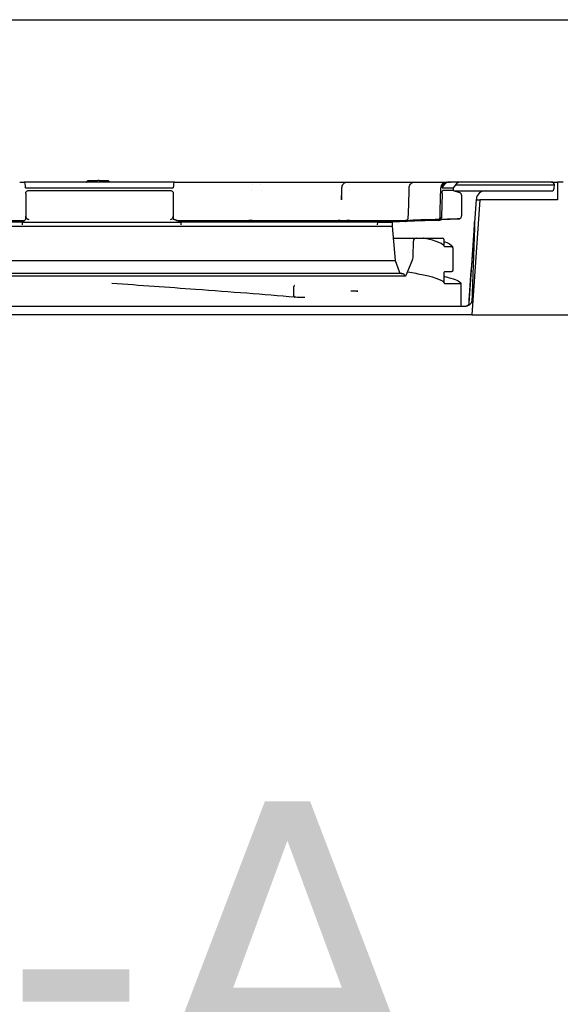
# Model space of a CAD drawing. Header units: millimetres. Extents: x -21336 to 21336, y -500 to 5820.
# Tile 25 of 27: x 2334 to 2426, y 5092 to 5259. Entities that reach past the tile are written whole.
import ezdxf

# ---------------------------------------------------------------- set-up
doc = ezdxf.new("R2010")
doc.units = ezdxf.units.MM
doc.header["$LTSCALE"] = 20
doc.layers.add('_Sichtbarkanten', color=7, linetype='Continuous', lineweight=25)
doc.layers.add('Symbol (ISO)', color=7, linetype='Continuous', lineweight=25)
doc.styles.add('Farbiger Text', font='verdana.ttf')

msp = doc.modelspace()

# ---------------------------------------------------------------- linework, layer by layer
at = {"layer": '_Sichtbarkanten'}
for p, q in [((1295.59, 5259.1), (3403.76, 5259.1)), ((2334.05, 5231.6), (2334.81, 5231.6)), ((2360.26, 5231.6), (2334.81, 5231.6)), ((2345.7, 5231.85), (2345.7, 5231.85)), ((2345.7, 5231.85), (2347.32, 5231.85)), ((2345.7, 5231.85), (2345.7, 5231.85)), ((2347.53, 5231.85), (2347.32, 5231.85)), ((2347.53, 5231.85), (2348.97, 5231.85)), ((2348.98, 5231.85), (2348.97, 5231.85)), ((2348.97, 5231.85), (2348.98, 5231.85)), ((2360.26, 5231.6), (2361.04, 5231.6)), ((2361.04, 5231.6), (2361.04, 5231.6)), ((2363, 5231.6), (2372.88, 5231.6)), ((2373.5, 5231.1), (2373.5, 5231.1)), ((2374.94, 5231.1), (2374.94, 5231.1)), ((2376.81, 5231.6), (2388.8, 5231.6)), ((2389.96, 5231.1), (2389.96, 5231.1)), ((2391.98, 5231.6), (2400.9, 5231.6)), ((2403.01, 5231.6), (2406.41, 5231.6)), ((2405.65, 5230.6), (2406.05, 5231.19)), ((2406.41, 5231.6), (2406.61, 5231.6)), ((2406.61, 5231.6), (2406.84, 5231.6)), ((2408.75, 5231.6), (2406.84, 5231.6)), ((2407.94, 5231.19), (2407.52, 5230.6)), ((2407.88, 5231.1), (2424.61, 5231.1)), ((2424.16, 5231.6), (2408.75, 5231.6)), ((2424.16, 5231.6), (2425.18, 5231.6)), ((2424.61, 5231.1), (2424.66, 5231.1)), ((2424.64, 5230.59), (2424.66, 5231.1)), ((2424.66, 5231.1), (2424.66, 5231.14)), ((2425.18, 5231.6), (2425.18, 5228.6)), ((2426.16, 5231.6), (2425.18, 5231.6)), ((2335.06, 5230.62), (2335.06, 5230.6)), ((2335.06, 5230.6), (2360.08, 5230.6)), ((2335.07, 5229.67), (2335.08, 5225.8)), ((2335.53, 5230.15), (2359.61, 5230.15)), ((2360.08, 5229.67), (2360.07, 5225.8)), ((2360.08, 5230.62), (2360.08, 5230.6)), ((2373.34, 5230.1), (2373.35, 5230.1)), ((2375.01, 5230.1), (2375.01, 5230.1)), ((2388.67, 5230.64), (2388.67, 5230.64)), ((2389.99, 5230.1), (2389.99, 5230.1)), ((2405.63, 5229.67), (2405.56, 5225.79)), ((2405.65, 5230.62), (2405.65, 5230.6)), ((2405.65, 5230.6), (2407.52, 5230.6)), ((2407.51, 5230.15), (2405.76, 5230.15)), ((2407.52, 5230.6), (2407.51, 5230.15)), ((2407.51, 5230.15), (2408.57, 5229.85)), ((2407.69, 5230.1), (2412.9, 5230.1)), ((2408.93, 5229.37), (2408.93, 5225.85)), ((2412.9, 5230.1), (2412.94, 5230.1)), ((2412.94, 5230.1), (2424.14, 5230.1)), ((2410.21, 5211.07), (2411.44, 5228.71)), ((2412.04, 5228.6), (2410.68, 5209.1)), ((2411.44, 5228.6), (2412.04, 5228.6)), ((2425.18, 5228.6), (2412.04, 5228.6)), ((2299.51, 5225.1), (2334.86, 5225.1)), ((2302.18, 5224.1), (2397.14, 5224.1)), ((2303.33, 5224.84), (2334.56, 5224.84)), ((2334.55, 5224.82), (2361.41, 5224.82)), ((2334.55, 5224.35), (2334.55, 5224.82)), ((2360.62, 5225.1), (2399.69, 5225.1)), ((2361.37, 5224.84), (2395.02, 5224.84)), ((2361.41, 5224.35), (2361.41, 5224.82)), ((2394.71, 5224.35), (2394.72, 5224.82)), ((2394.72, 5224.82), (2397.19, 5224.82)), ((2397.14, 5224.1), (2397.18, 5224.1)), ((2397.19, 5224.82), (2397.18, 5224.1)), ((2397.18, 5224.1), (2397.69, 5218.3)), ((2399.63, 5224.94), (2397.19, 5224.82)), ((2399.76, 5225.12), (2399.76, 5225.12)), ((2408.58, 5225.39), (2402.4, 5225.19)), ((2402.59, 5225.2), (2402.4, 5225.19)), ((2405.04, 5225.1), (2404.24, 5225.1)), ((2405.06, 5225.1), (2405.04, 5225.1)), ((2405.06, 5225.1), (2405.07, 5225.1)), ((2405.16, 5225.1), (2405.07, 5225.1)), ((2397.35, 5222.1), (2401.24, 5222.1)), ((2400.73, 5218.99), (2400.77, 5221.61)), ((2401.24, 5222.1), (2401.27, 5222.1)), ((2401.27, 5222.1), (2405.73, 5222.1)), ((2405.93, 5221.9), (2405.93, 5220.86)), ((2407.43, 5220.46), (2407.43, 5216.61)), ((2301.67, 5218.3), (2397.65, 5218.3)), ((2397.65, 5218.3), (2397.69, 5218.3)), ((2397.69, 5218.3), (2398.36, 5216.43)), ((2399.56, 5215.83), (2400.57, 5218.25)), ((2299.98, 5215.7), (2399.38, 5215.7)), ((2398.83, 5216.1), (2300.52, 5216.1)), ((2398.83, 5216.1), (2399.08, 5216.1)), ((2399.08, 5216.1), (2399.19, 5215.83)), ((2405.93, 5216.21), (2405.93, 5214.61)), ((2407.23, 5216.41), (2406.13, 5216.41)), ((2407.43, 5216.61), (2407.43, 5216.61)), ((2407.43, 5216.61), (2407.43, 5216.61)), ((2349.68, 5214.41), (2349.68, 5214.41)), ((2408.83, 5214.21), (2408.83, 5210.8)), ((2380.53, 5212.3), (2380.53, 5213.9)), ((2410.68, 5209.1), (2288.68, 5209.1)), ((2316.47, 5210.6), (2398.64, 5210.6)), ((2398.64, 5210.6), (2399.49, 5210.6)), ((2399.49, 5210.6), (2400.04, 5210.6)), ((2400.04, 5210.6), (2409.03, 5210.6)), ((2409.03, 5210.6), (2409.71, 5210.6)), ((2410.68, 5209.1), (3416.48, 5209.1))]:
    msp.add_line(p, q, dxfattribs=at)
for centre, radius, start, end in [((2406.41, 5230.6), 1, 90, 178.6012), ((2408.75, 5230.6), 1, 90, 144.3382), ((2424.16, 5231.1), 0.5, 3.727, 90), ((2408.43, 5229.37), 0.5, 0, 74), ((2412.94, 5228.6), 1.5, 90, 176), ((2424.14, 5230.6), 0.5, 270, 358), ((2408.43, 5225.85), 0.5, 299.0799, 0), ((2408.58, 5225.59), 0.2, 271.7899, 299.0799), ((2401.27, 5221.6), 0.5, 90, 179), ((2405.73, 5221.9), 0.2, 0, 90), ((2398.73, 5219.02), 2, 337.3387, 359), ((2398.83, 5216.6), 0.5, 200, 270), ((2399.38, 5215.9), 0.2, 202.6613, 337.3387), ((2409.03, 5210.8), 0.2, 180, 270), ((2409.71, 5211.1), 0.5, 270, 356)]:
    msp.add_arc(centre, radius, start, end, dxfattribs=at)
for centre, major_axis, ratio, start_param, end_param in [((2334.81, 5230.6), (0, 1), 0.25266, 4.729842, 6.283185), ((2360.26, 5230.6), (0, 1), 0.179919, 0, 1.553343), ((2374.34, 5230.6), (0, 1), 0.973548, 0.000002, 0.001249), ((2374.54, 5230.6), (0, 1), 0.455014, 6.283184, 6.283205), ((2406.61, 5230.6), (0, 1), 0.967555, 0, 1.553343), ((2406.84, 5230.6), (0, 1), 0.967555, 0, 0.948381), ((2335.06, 5225.78), (-0.003, 0.5), 0.052344, 3.188044, 4.694247), ((2360.13, 5225.78), (0.003, 0.5), 0.130193, 1.589426, 3.09559), ((2405.04, 5225.78), (0.524, -0.012), 0.954557, 4.871313, 6.288933), ((2399.76, 5224.92), (-0.006, 0.2), 0.999308, 0, 0.301583), ((2399.76, 5224.92), (-0.006, 0.2), 0.057984, 0.052597, 0.054134), ((2405.04, 5225.6), (0.524, -0.012), 0.954551, 4.736308, 5.389495), ((2408.44, 5225.55), (0.009, -0.2), 0.038963, 6.282723, 6.283159)]:
    msp.add_ellipse(centre, major_axis=major_axis, ratio=ratio, start_param=start_param, end_param=end_param, dxfattribs=at)
for points, knots in [([(2345.33, 5231.6), (2345.33, 5231.6), (2345.33, 5231.6), (2345.32, 5231.6), (2345.32, 5231.6), (2345.32, 5231.6), (2345.32, 5231.6), (2345.32, 5231.6), (2345.32, 5231.6), (2345.32, 5231.6), (2345.32, 5231.6), (2345.32, 5231.6), (2345.32, 5231.6), (2345.32, 5231.6), (2345.32, 5231.6), (2345.32, 5231.6), (2345.33, 5231.6), (2345.33, 5231.6), (2345.33, 5231.6), (2345.34, 5231.6), (2345.34, 5231.6), (2345.35, 5231.6), (2345.36, 5231.61), (2345.39, 5231.61), (2345.41, 5231.62), (2345.45, 5231.65), (2345.47, 5231.66), (2345.49, 5231.69), (2345.5, 5231.71), (2345.51, 5231.73)], [0, 0, 0, 0, 0.00640044, 0.00640044, 0.00799459, 0.00799459, 0.00829343, 0.00829343, 0.00834203, 0.00834203, 0.00851759, 0.00851759, 0.00855968, 0.00855968, 0.00857984, 0.00857984, 0.00863971, 0.00863971, 0.00927949, 0.00927949, 0.01030669, 0.01030669, 0.01339649, 0.01339649, 0.01985577, 0.01985577, 0.02622539, 0.02622539, 0.03221248, 0.03221248, 0.03221248, 0.03221248]), ([(2345.51, 5231.73), (2345.52, 5231.75), (2345.53, 5231.77), (2345.56, 5231.8), (2345.57, 5231.81), (2345.61, 5231.83), (2345.63, 5231.84), (2345.66, 5231.85), (2345.67, 5231.85), (2345.68, 5231.85), (2345.68, 5231.85), (2345.69, 5231.85), (2345.69, 5231.85), (2345.69, 5231.85), (2345.69, 5231.85), (2345.7, 5231.85), (2345.7, 5231.85), (2345.7, 5231.85), (2345.7, 5231.85), (2345.7, 5231.85)], [0, 0, 0, 0, 0.00643913, 0.00643913, 0.01280949, 0.01280949, 0.01918228, 0.01918228, 0.02152946, 0.02152946, 0.02271793, 0.02271793, 0.02331402, 0.02331402, 0.02361228, 0.02361228, 0.02364024, 0.02364024, 0.02488826, 0.02488826, 0.02488826, 0.02488826]), ([(2348.98, 5231.85), (2348.99, 5231.85), (2349, 5231.85), (2349.03, 5231.85), (2349.04, 5231.84), (2349.06, 5231.84), (2349.07, 5231.83), (2349.09, 5231.82), (2349.11, 5231.81), (2349.12, 5231.79), (2349.13, 5231.78), (2349.15, 5231.76), (2349.16, 5231.74), (2349.16, 5231.73)], [0, 0, 0, 0, 0.0035497, 0.0035497, 0.00699178, 0.00699178, 0.01091697, 0.01091697, 0.01484217, 0.01484217, 0.01876736, 0.01876736, 0.02368754, 0.02368754, 0.02368754, 0.02368754]), ([(2349.16, 5231.73), (2349.17, 5231.71), (2349.18, 5231.69), (2349.21, 5231.66), (2349.23, 5231.64), (2349.26, 5231.62), (2349.29, 5231.61), (2349.32, 5231.61), (2349.33, 5231.6), (2349.34, 5231.6), (2349.34, 5231.6), (2349.35, 5231.6), (2349.35, 5231.6), (2349.35, 5231.6), (2349.35, 5231.6), (2349.35, 5231.6), (2349.35, 5231.6), (2349.35, 5231.6), (2349.35, 5231.6), (2349.35, 5231.6), (2349.35, 5231.6), (2349.35, 5231.6), (2349.35, 5231.6), (2349.35, 5231.6), (2349.35, 5231.6), (2349.35, 5231.6), (2349.35, 5231.6), (2349.35, 5231.6), (2349.35, 5231.6), (2349.35, 5231.6), (2349.35, 5231.6), (2349.34, 5231.6), (2349.34, 5231.6), (2349.32, 5231.6), (2349.31, 5231.6), (2349.3, 5231.6)], [0, 0, 0, 0, 0.00643826, 0.00643826, 0.01280864, 0.01280864, 0.01918144, 0.01918144, 0.02233693, 0.02233693, 0.02313376, 0.02313376, 0.02343252, 0.02343252, 0.02354456, 0.02354456, 0.02358658, 0.02358658, 0.02360645, 0.02360645, 0.02364435, 0.02364435, 0.02372488, 0.02372488, 0.02382554, 0.02382554, 0.02404264, 0.02404264, 0.02499587, 0.02499587, 0.02785714, 0.02785714, 0.03648583, 0.03648583, 0.04432209, 0.04432209, 0.04432209, 0.04432209]), ([(2361.04, 5231.6), (2361.07, 5231.6), (2361.1, 5231.6), (2361.14, 5231.6), (2361.17, 5231.6), (2361.2, 5231.6), (2361.23, 5231.6), (2361.27, 5231.6), (2361.31, 5231.6), (2361.36, 5231.6), (2361.38, 5231.6), (2361.41, 5231.6), (2361.44, 5231.6), (2361.49, 5231.6), (2361.54, 5231.6), (2361.6, 5231.6), (2361.62, 5231.6), (2361.65, 5231.6), (2361.67, 5231.6), (2361.73, 5231.6), (2361.8, 5231.6), (2361.86, 5231.6), (2361.88, 5231.6), (2361.9, 5231.6), (2361.92, 5231.6), (2361.99, 5231.6), (2362.06, 5231.6), (2362.14, 5231.6), (2362.15, 5231.6), (2362.17, 5231.6), (2362.19, 5231.6)], [0.0000004, 0.0000004, 0.0000004, 0.0000004, 0.0709999, 0.0709999, 0.0709999, 0.125, 0.125, 0.125, 0.2038322, 0.2038322, 0.2038322, 0.25, 0.25, 0.25, 0.336501, 0.336501, 0.336501, 0.375, 0.375, 0.375, 0.4692399, 0.4692399, 0.4692399, 0.5, 0.5, 0.5, 0.6019237, 0.6019237, 0.6019237, 0.6247402, 0.6247402, 0.6247402, 0.6247402]), ([(2362.46, 5231.6), (2362.54, 5231.6), (2362.63, 5231.6), (2362.71, 5231.6), (2362.72, 5231.6), (2362.73, 5231.6), (2362.73, 5231.6), (2362.73, 5231.6), (2362.73, 5231.6), (2362.73, 5231.6)], [0.7500825, 0.7500825, 0.7500825, 0.7500825, 0.8673233, 0.8673233, 0.8673233, 0.875, 0.875, 0.875, 0.8751905, 0.8751905, 0.8751905, 0.8751905]), ([(2373.46, 5231.6), (2373.54, 5231.6), (2373.67, 5231.6), (2373.78, 5231.6), (2373.82, 5231.6)], [0.2915239, 0.2915239, 0.2915239, 0.2915239, 0.4285714, 0.5056441, 0.5056441, 0.5056441, 0.5056441]), ([(2374.03, 5231.6), (2374.05, 5231.6), (2374.11, 5231.6), (2374.16, 5231.6), (2374.19, 5231.6)], [0.6637893, 0.6637893, 0.6637893, 0.6637893, 0.7142857, 0.8042839, 0.8042839, 0.8042839, 0.8042839]), ([(2374.34, 5231.6), (2374.34, 5231.6), (2374.35, 5231.6), (2374.35, 5231.6), (2374.35, 5231.6), (2374.36, 5231.6), (2374.36, 5231.6), (2374.36, 5231.6), (2374.37, 5231.6), (2374.37, 5231.6), (2374.38, 5231.6), (2374.38, 5231.6), (2374.39, 5231.6), (2374.4, 5231.6), (2374.4, 5231.6), (2374.41, 5231.6), (2374.42, 5231.6), (2374.42, 5231.6), (2374.43, 5231.6), (2374.44, 5231.6), (2374.45, 5231.6), (2374.45, 5231.6), (2374.46, 5231.6), (2374.47, 5231.6), (2374.48, 5231.6), (2374.48, 5231.6), (2374.49, 5231.6), (2374.5, 5231.6), (2374.51, 5231.6), (2374.51, 5231.6), (2374.52, 5231.6), (2374.53, 5231.6), (2374.54, 5231.6), (2374.54, 5231.6)], [0, 0, 0, 0, 0.090909, 0.090909, 0.090909, 0.181818, 0.181818, 0.181818, 0.272727, 0.272727, 0.272727, 0.363636, 0.363636, 0.363636, 0.454545, 0.454545, 0.454545, 0.545455, 0.545455, 0.545455, 0.636364, 0.636364, 0.636364, 0.727273, 0.727273, 0.727273, 0.818182, 0.818182, 0.818182, 0.909091, 0.909091, 0.909091, 1, 1, 1, 1]), ([(2375.14, 5231.6), (2375.15, 5231.6), (2375.27, 5231.6), (2375.5, 5231.6), (2375.72, 5231.6), (2375.83, 5231.6)], [0.2736679, 0.2736679, 0.2736679, 0.2736679, 0.2857143, 0.4285714, 0.5708034, 0.5708034, 0.5708034, 0.5708034]), ([(2376.17, 5231.6), (2376.17, 5231.6), (2376.28, 5231.6), (2376.39, 5231.6), (2376.5, 5231.6), (2376.5, 5231.6)], [0.7142396, 0.7142396, 0.7142396, 0.7142396, 0.7142857, 0.8571429, 0.8575075, 0.8575075, 0.8575075, 0.8575075]), ([(2388.66, 5230.64), (2388.67, 5230.75), (2388.69, 5230.86), (2388.76, 5231.06), (2388.82, 5231.15), (2388.95, 5231.32), (2389.03, 5231.39), (2389.21, 5231.5), (2389.31, 5231.55), (2389.46, 5231.58), (2389.5, 5231.59), (2389.58, 5231.6), (2389.62, 5231.6), (2389.66, 5231.6)], [0, 0, 0, 0, 0.0323641, 0.0323641, 0.06421, 0.06421, 0.0960745, 0.0960745, 0.1279381, 0.1279381, 0.1402155, 0.1402155, 0.152683, 0.152683, 0.152683, 0.152683]), ([(2389.26, 5231.6), (2389.32, 5231.6), (2389.4, 5231.6), (2389.47, 5231.6), (2389.49, 5231.6)], [0.2993701, 0.2993701, 0.2993701, 0.2993701, 0.4285714, 0.5128026, 0.5128026, 0.5128026, 0.5128026]), ([(2389.6, 5231.6), (2389.61, 5231.6), (2389.62, 5231.6), (2389.63, 5231.6), (2389.63, 5231.6)], [0.66170265, 0.66170265, 0.66170265, 0.66170265, 0.71428571, 0.72812841, 0.72812841, 0.72812841, 0.72812841]), ([(2389.66, 5231.6), (2389.66, 5231.6), (2389.66, 5231.6), (2389.66, 5231.6), (2389.66, 5231.6), (2389.66, 5231.6), (2389.67, 5231.6), (2389.67, 5231.6), (2389.67, 5231.6), (2389.67, 5231.6), (2389.68, 5231.6), (2389.68, 5231.6), (2389.68, 5231.6), (2389.69, 5231.6), (2389.69, 5231.6), (2389.7, 5231.6), (2389.7, 5231.6), (2389.71, 5231.6), (2389.72, 5231.6), (2389.72, 5231.6), (2389.73, 5231.6), (2389.73, 5231.6), (2389.74, 5231.6), (2389.75, 5231.6), (2389.76, 5231.6), (2389.76, 5231.6), (2389.77, 5231.6), (2389.78, 5231.6), (2389.79, 5231.6), (2389.79, 5231.6), (2389.8, 5231.6), (2389.81, 5231.6), (2389.82, 5231.6), (2389.83, 5231.6)], [0.0332566, 0.0332566, 0.0332566, 0.0332566, 0.0909091, 0.0909091, 0.0909091, 0.1818182, 0.1818182, 0.1818182, 0.2727273, 0.2727273, 0.2727273, 0.3636364, 0.3636364, 0.3636364, 0.4545455, 0.4545455, 0.4545455, 0.5454545, 0.5454545, 0.5454545, 0.6363636, 0.6363636, 0.6363636, 0.7272727, 0.7272727, 0.7272727, 0.8181818, 0.8181818, 0.8181818, 0.9090909, 0.9090909, 0.9090909, 1, 1, 1, 1]), ([(2389.83, 5231.6), (2389.94, 5231.6), (2390.16, 5231.6), (2390.49, 5231.6), (2390.82, 5231.6), (2391.03, 5231.6), (2391.13, 5231.6)], [0, 0, 0, 0, 0.1428571, 0.2857143, 0.4285714, 0.56637, 0.56637, 0.56637, 0.56637]), ([(2391.44, 5231.6), (2391.44, 5231.6), (2391.54, 5231.6), (2391.64, 5231.6), (2391.73, 5231.6), (2391.73, 5231.6)], [0.7141471, 0.7141471, 0.7141471, 0.7141471, 0.7142857, 0.8571429, 0.8579502, 0.8579502, 0.8579502, 0.8579502]), ([(2400.06, 5230.63), (2400.06, 5230.74), (2400.08, 5230.84), (2400.15, 5231.05), (2400.21, 5231.14), (2400.34, 5231.31), (2400.42, 5231.38), (2400.6, 5231.5), (2400.7, 5231.54), (2400.84, 5231.58), (2400.88, 5231.59), (2400.97, 5231.6), (2401.01, 5231.6), (2401.06, 5231.6)], [0, 0, 0, 0, 0.0323627, 0.0323627, 0.0642085, 0.0642085, 0.0960728, 0.0960728, 0.1279363, 0.1279363, 0.1408445, 0.1408445, 0.1539743, 0.1539743, 0.1539743, 0.1539743]), ([(2401.06, 5231.6), (2401.06, 5231.6), (2401.06, 5231.6), (2401.06, 5231.6), (2401.06, 5231.6), (2401.06, 5231.6), (2401.06, 5231.6), (2401.06, 5231.6), (2401.07, 5231.6), (2401.07, 5231.6), (2401.07, 5231.6), (2401.08, 5231.6), (2401.08, 5231.6), (2401.09, 5231.6), (2401.09, 5231.6), (2401.1, 5231.6), (2401.1, 5231.6), (2401.11, 5231.6), (2401.11, 5231.6), (2401.12, 5231.6), (2401.13, 5231.6), (2401.13, 5231.6), (2401.14, 5231.6), (2401.15, 5231.6), (2401.15, 5231.6), (2401.16, 5231.6), (2401.17, 5231.6), (2401.18, 5231.6)], [0.2198945, 0.2198945, 0.2198945, 0.2198945, 0.2727273, 0.2727273, 0.2727273, 0.3636364, 0.3636364, 0.3636364, 0.4545455, 0.4545455, 0.4545455, 0.5454545, 0.5454545, 0.5454545, 0.6363636, 0.6363636, 0.6363636, 0.7272727, 0.7272727, 0.7272727, 0.8181818, 0.8181818, 0.8181818, 0.9090909, 0.9090909, 0.9090909, 0.9934844, 0.9934844, 0.9934844, 0.9934844]), ([(2401.18, 5231.6), (2401.29, 5231.6), (2401.42, 5231.6), (2401.56, 5231.6), (2401.58, 5231.6)], [0, 0, 0, 0, 0.1428571, 0.1774511, 0.1774511, 0.1774511, 0.1774511]), ([(2401.85, 5231.6), (2401.94, 5231.6), (2402.12, 5231.6), (2402.39, 5231.6), (2402.63, 5231.6), (2402.77, 5231.6), (2402.84, 5231.6), (2402.84, 5231.6)], [0.2997158, 0.2997158, 0.2997158, 0.2997158, 0.4285714, 0.5714286, 0.7142857, 0.8571429, 0.8587175, 0.8587175, 0.8587175, 0.8587175]), ([(2406.94, 5231.6), (2406.97, 5231.6), (2406.98, 5231.6), (2407, 5231.6), (2407, 5231.6), (2407, 5231.6), (2407, 5231.6), (2407, 5231.6), (2407, 5231.6), (2407, 5231.6), (2407, 5231.6), (2407, 5231.6), (2407, 5231.6), (2407, 5231.6), (2407, 5231.6), (2407, 5231.6), (2407, 5231.6), (2407, 5231.6), (2407, 5231.6), (2407, 5231.6), (2407, 5231.6), (2407.01, 5231.6), (2407.01, 5231.6), (2407.01, 5231.6), (2407.02, 5231.6), (2407.03, 5231.6), (2407.03, 5231.6), (2407.04, 5231.6), (2407.04, 5231.6), (2407.04, 5231.6)], [0, 0, 0, 0, 0.03210054, 0.03210054, 0.04803914, 0.04803914, 0.04953221, 0.04953221, 0.05065201, 0.05065201, 0.05086204, 0.05086204, 0.05096243, 0.05096243, 0.05098751, 0.05098751, 0.05101267, 0.05101267, 0.05103787, 0.05103787, 0.05108863, 0.05108863, 0.05129099, 0.05129099, 0.05289188, 0.05289188, 0.05409179, 0.05409179, 0.05431677, 0.05431677, 0.05431677, 0.05431677]), ([(2335.07, 5229.67), (2335.07, 5229.7), (2335.07, 5229.73), (2335.08, 5229.8), (2335.09, 5229.83), (2335.13, 5229.92), (2335.16, 5229.97), (2335.24, 5230.06), (2335.29, 5230.09), (2335.38, 5230.13), (2335.41, 5230.14), (2335.47, 5230.15), (2335.5, 5230.15), (2335.53, 5230.15)], [-0.076634, -0.076634, -0.076634, -0.076634, -0.06673879, -0.06673879, -0.05633804, -0.05633804, -0.03804575, -0.03804575, -0.01978643, -0.01978643, -0.00964417, -0.00964417, -0.000001, -0.000001, -0.000001, -0.000001]), ([(2359.61, 5230.15), (2359.64, 5230.15), (2359.67, 5230.15), (2359.73, 5230.14), (2359.77, 5230.13), (2359.85, 5230.09), (2359.9, 5230.06), (2359.99, 5229.97), (2360.02, 5229.92), (2360.06, 5229.83), (2360.07, 5229.8), (2360.08, 5229.73), (2360.08, 5229.7), (2360.08, 5229.67)], [-0.07665019, -0.07665019, -0.07665019, -0.07665019, -0.06695301, -0.06695301, -0.0567521, -0.0567521, -0.03848474, -0.03848474, -0.02019094, -0.02019094, -0.00984488, -0.00984488, 0, 0, 0, 0]), ([(2405.63, 5229.67), (2405.63, 5229.71), (2405.63, 5229.74), (2405.64, 5229.8), (2405.64, 5229.84), (2405.65, 5229.92), (2405.66, 5229.97), (2405.68, 5230.06), (2405.7, 5230.09), (2405.72, 5230.13), (2405.73, 5230.14), (2405.74, 5230.15), (2405.75, 5230.15), (2405.76, 5230.15)], [-0.07602309, -0.07602309, -0.07602309, -0.07602309, -0.06637957, -0.06637957, -0.05627322, -0.05627322, -0.03830342, -0.03830342, -0.02028456, -0.02028456, -0.00990727, -0.00990727, -0.000001, -0.000001, -0.000001, -0.000001]), ([(2335.08, 5225.77), (2335.08, 5225.78), (2335.08, 5225.78), (2335.08, 5225.79), (2335.08, 5225.79), (2335.08, 5225.8)], [-0.002454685, -0.002454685, -0.002454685, -0.002454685, -0.001238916, -0.001238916, 0, 0, 0, 0]), ([(2335.08, 5225.77), (2335.08, 5225.74), (2335.09, 5225.72), (2335.1, 5225.66), (2335.11, 5225.63), (2335.14, 5225.55), (2335.18, 5225.5), (2335.26, 5225.4), (2335.32, 5225.36), (2335.44, 5225.3), (2335.51, 5225.28), (2335.58, 5225.28), (2335.58, 5225.28), (2335.58, 5225.28)], [0.00001327, 0.00001327, 0.00001327, 0.00001327, 0.00834114, 0.00834114, 0.01722911, 0.01722911, 0.03643082, 0.03643082, 0.05920891, 0.05920891, 0.08582684, 0.08582684, 0.08620556, 0.08620556, 0.08620556, 0.08620556]), ([(2359.6, 5225.28), (2359.6, 5225.28), (2359.6, 5225.28), (2359.67, 5225.28), (2359.73, 5225.3), (2359.85, 5225.36), (2359.9, 5225.4), (2359.98, 5225.5), (2360.01, 5225.55), (2360.04, 5225.63), (2360.05, 5225.66), (2360.06, 5225.72), (2360.07, 5225.74), (2360.07, 5225.77)], [-0.00038172, -0.00038172, -0.00038172, -0.00038172, 0, 0, 0.02682881, 0.02682881, 0.0497877, 0.0497877, 0.06914169, 0.06914169, 0.07810016, 0.07810016, 0.08649247, 0.08649247, 0.08649247, 0.08649247]), ([(2360.07, 5225.8), (2360.07, 5225.79), (2360.07, 5225.79), (2360.07, 5225.78), (2360.07, 5225.78), (2360.07, 5225.77)], [-0.002508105, -0.002508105, -0.002508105, -0.002508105, -0.001265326, -0.001265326, -0.000051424, -0.000051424, -0.000051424, -0.000051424]), ([(2405.56, 5225.77), (2405.56, 5225.74), (2405.56, 5225.72), (2405.55, 5225.66), (2405.55, 5225.63), (2405.52, 5225.55), (2405.5, 5225.5), (2405.44, 5225.4), (2405.4, 5225.36), (2405.32, 5225.31), (2405.29, 5225.3), (2405.25, 5225.29)], [0.00000905, 0.00000905, 0.00000905, 0.00000905, 0.00839146, 0.00839146, 0.01732445, 0.01732445, 0.03658707, 0.03658707, 0.05897971, 0.05897971, 0.07612262, 0.07612262, 0.07612262, 0.07612262]), ([(2405.56, 5225.77), (2405.56, 5225.78), (2405.56, 5225.78), (2405.56, 5225.79), (2405.56, 5225.79), (2405.56, 5225.79)], [-0.002238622, -0.002238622, -0.002238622, -0.002238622, -0.001130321, -0.001130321, 0, 0, 0, 0]), ([(2394.72, 5224.82), (2395.69, 5224.87), (2397.28, 5224.94), (2398.99, 5225.01), (2399.6, 5225.04)], [0, 0, 0, 0, 0.3333333, 0.5111757, 0.5111757, 0.5111757, 0.5111757]), ([(2399.54, 5225.1), (2399.47, 5225.1), (2399.42, 5225.1), (2399.42, 5225.1), (2399.42, 5225.1), (2399.42, 5225.1), (2399.43, 5225.1), (2399.46, 5225.1), (2399.47, 5225.11), (2399.51, 5225.11), (2399.53, 5225.12), (2399.61, 5225.14), (2399.66, 5225.16), (2399.75, 5225.22), (2399.78, 5225.26), (2399.85, 5225.35), (2399.87, 5225.4), (2399.9, 5225.49), (2399.91, 5225.54), (2399.91, 5225.59)], [0, 0, 0, 0, 0.067021, 0.067021, 0.0705859, 0.0705859, 0.0747527, 0.0747527, 0.0782396, 0.0782396, 0.0864775, 0.0864775, 0.1024531, 0.1024531, 0.1183834, 0.1183834, 0.1343164, 0.1343164, 0.1484467, 0.1484467, 0.1484467, 0.1484467]), ([(2399.44, 5224.94), (2399.44, 5224.94), (2399.44, 5224.94), (2399.44, 5224.94), (2399.45, 5224.94), (2399.45, 5224.94), (2399.45, 5224.94), (2399.45, 5224.94), (2399.45, 5224.94), (2399.46, 5224.94), (2399.46, 5224.94), (2399.47, 5224.94), (2399.47, 5224.94), (2399.48, 5224.94), (2399.48, 5224.94), (2399.5, 5224.95), (2399.52, 5224.96), (2399.55, 5224.97), (2399.56, 5224.99), (2399.58, 5225.01), (2399.59, 5225.02), (2399.59, 5225.03)], [0.04523608, 0.04523608, 0.04523608, 0.04523608, 0.04605752, 0.04605752, 0.04729039, 0.04729039, 0.04800715, 0.04800715, 0.04874863, 0.04874863, 0.04941452, 0.04941452, 0.05043521, 0.05043521, 0.0524268, 0.0524268, 0.05666365, 0.05666365, 0.06281869, 0.06281869, 0.06567403, 0.06567403, 0.06567403, 0.06567403]), ([(2399.59, 5225.03), (2399.59, 5225.03), (2399.59, 5225.03), (2399.59, 5225.03), (2399.59, 5225.03), (2399.59, 5225.03), (2399.6, 5225.03), (2399.6, 5225.03), (2399.6, 5225.03), (2399.6, 5225.04), (2399.61, 5225.04), (2399.62, 5225.06), (2399.63, 5225.07), (2399.65, 5225.08)], [0, 0, 0, 0, 0.000010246, 0.000010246, 0.000030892, 0.000030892, 0.000471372, 0.000471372, 0.001058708, 0.001058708, 0.002625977, 0.002625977, 0.008042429, 0.008042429, 0.008042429, 0.008042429]), ([(2399.59, 5225.03), (2399.61, 5225.04), (2399.62, 5225.06), (2399.64, 5225.08), (2399.65, 5225.08), (2399.65, 5225.08)], [0, 0, 0, 0, 0.006443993, 0.006443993, 0.008039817, 0.008039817, 0.008039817, 0.008039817]), ([(2399.84, 5225.03), (2399.81, 5225.01), (2399.78, 5224.98), (2399.7, 5224.95), (2399.67, 5224.94), (2399.63, 5224.94)], [-0.03406923, -0.03406923, -0.03406923, -0.03406923, -0.01212984, -0.01212984, -0.00000091, -0.00000091, -0.00000091, -0.00000091]), ([(2399.9, 5224.95), (2399.88, 5224.95), (2399.85, 5224.95), (2399.83, 5224.95), (2399.81, 5224.95), (2399.78, 5224.94), (2399.76, 5224.94), (2399.74, 5224.94), (2399.72, 5224.94), (2399.7, 5224.94), (2399.69, 5224.94), (2399.67, 5224.94), (2399.65, 5224.94), (2399.64, 5224.94), (2399.63, 5224.94), (2399.63, 5224.94)], [0, 0, 0, 0, 0.1428571, 0.1428571, 0.1428571, 0.2857143, 0.2857143, 0.2857143, 0.4285714, 0.4285714, 0.4285714, 0.5714286, 0.5714286, 0.5714286, 0.6791821, 0.6791821, 0.6791821, 0.6791821]), ([(2399.65, 5225.08), (2399.65, 5225.08), (2399.65, 5225.08), (2399.67, 5225.1), (2399.69, 5225.1), (2399.72, 5225.11), (2399.73, 5225.11), (2399.74, 5225.12), (2399.74, 5225.12), (2399.74, 5225.12), (2399.74, 5225.12), (2399.75, 5225.12), (2399.75, 5225.12), (2399.76, 5225.12), (2399.76, 5225.12), (2399.76, 5225.12), (2399.76, 5225.12), (2399.76, 5225.12)], [0.00777433, 0.00777433, 0.00777433, 0.00777433, 0.00810844, 0.00810844, 0.01467807, 0.01467807, 0.01684168, 0.01684168, 0.01756198, 0.01756198, 0.01780204, 0.01780204, 0.01900287, 0.01900287, 0.01905913, 0.01905913, 0.01907413, 0.01907413, 0.01907413, 0.01907413]), ([(2399.91, 5225.05), (2399.9, 5225.05), (2399.9, 5225.05), (2399.89, 5225.05), (2399.88, 5225.05), (2399.87, 5225.04), (2399.85, 5225.04), (2399.84, 5225.03)], [-0.006843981, -0.006843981, -0.006843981, -0.006843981, -0.006058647, -0.006058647, -0.003943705, -0.003943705, -0.000289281, -0.000289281, -0.000289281, -0.000289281]), ([(2408.45, 5225.35), (2408.15, 5225.34), (2407.86, 5225.32), (2407.57, 5225.31), (2407.29, 5225.3), (2407.01, 5225.28), (2406.72, 5225.27), (2406.44, 5225.26), (2406.14, 5225.24), (2405.82, 5225.23), (2405.51, 5225.21), (2405.17, 5225.2), (2404.82, 5225.18), (2404.47, 5225.16), (2404.11, 5225.15), (2403.73, 5225.13), (2403.36, 5225.11), (2402.97, 5225.09), (2402.56, 5225.07), (2402.15, 5225.06), (2401.73, 5225.04), (2401.29, 5225.02), (2400.85, 5224.99), (2400.38, 5224.97), (2399.9, 5224.95)], [0, 0, 0, 0, 0.125, 0.125, 0.125, 0.25, 0.25, 0.25, 0.375, 0.375, 0.375, 0.5, 0.5, 0.5, 0.625, 0.625, 0.625, 0.75, 0.75, 0.75, 0.875, 0.875, 0.875, 1, 1, 1, 1]), ([(2404.82, 5225.1), (2404.8, 5225.1), (2404.79, 5225.1), (2404.78, 5225.1), (2404.78, 5225.1), (2404.78, 5225.1), (2404.78, 5225.1), (2404.78, 5225.1), (2404.78, 5225.1), (2404.78, 5225.1), (2404.78, 5225.1), (2404.78, 5225.1), (2404.78, 5225.1), (2404.78, 5225.1), (2404.78, 5225.1), (2404.78, 5225.1), (2404.78, 5225.1), (2404.78, 5225.1), (2404.78, 5225.1), (2404.78, 5225.1), (2404.78, 5225.1), (2404.78, 5225.1), (2404.78, 5225.1), (2404.78, 5225.1), (2404.78, 5225.1), (2404.78, 5225.1), (2404.78, 5225.1), (2404.77, 5225.1), (2404.77, 5225.1), (2404.77, 5225.1)], [0, 0, 0, 0, 0.02412837, 0.02412837, 0.0301195, 0.0301195, 0.03461244, 0.03461244, 0.03545478, 0.03545478, 0.03577067, 0.03577067, 0.03592126, 0.03592126, 0.035959, 0.035959, 0.03597787, 0.03597787, 0.03599678, 0.03599678, 0.03603507, 0.03603507, 0.03618869, 0.03618869, 0.03633904, 0.03633904, 0.0364142, 0.0364142, 0.03645178, 0.03645178, 0.03645178, 0.03645178]), ([(2405.48, 5225.21), (2405.46, 5225.2), (2405.44, 5225.18), (2405.38, 5225.15), (2405.32, 5225.13), (2405.26, 5225.11), (2405.24, 5225.11), (2405.2, 5225.1), (2405.18, 5225.1), (2405.16, 5225.1)], [0.04142712, 0.04142712, 0.04142712, 0.04142712, 0.04800769, 0.04800769, 0.0639395, 0.0639395, 0.06938901, 0.06938901, 0.07490464, 0.07490464, 0.07490464, 0.07490464]), ([(2405.18, 5225.3), (2405.19, 5225.31), (2405.2, 5225.33), (2405.24, 5225.39), (2405.26, 5225.44), (2405.27, 5225.52), (2405.28, 5225.56), (2405.28, 5225.59)], [0.04600831, 0.04600831, 0.04600831, 0.04600831, 0.05179207, 0.05179207, 0.06761645, 0.06761645, 0.07742944, 0.07742944, 0.07742944, 0.07742944]), ([(2408.4, 5225.39), (2408.41, 5225.39), (2408.42, 5225.39), (2408.43, 5225.39), (2408.44, 5225.39), (2408.45, 5225.39), (2408.45, 5225.4), (2408.46, 5225.4), (2408.46, 5225.4), (2408.46, 5225.4), (2408.46, 5225.4), (2408.46, 5225.4), (2408.46, 5225.4), (2408.46, 5225.4)], [0, 0, 0, 0, 0.002494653, 0.002494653, 0.004617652, 0.004617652, 0.005779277, 0.005779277, 0.006465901, 0.006465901, 0.007566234, 0.007566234, 0.00819105, 0.00819105, 0.00819105, 0.00819105]), ([(2408.65, 5225.4), (2408.65, 5225.4), (2408.65, 5225.4), (2408.64, 5225.4), (2408.63, 5225.39), (2408.61, 5225.39), (2408.61, 5225.38), (2408.58, 5225.37), (2408.57, 5225.37), (2408.53, 5225.36), (2408.51, 5225.36), (2408.48, 5225.35), (2408.46, 5225.35), (2408.45, 5225.35)], [0.01469382, 0.01469382, 0.01469382, 0.01469382, 0.01567858, 0.01567858, 0.01883475, 0.01883475, 0.02201114, 0.02201114, 0.02642748, 0.02642748, 0.03335175, 0.03335175, 0.03706878, 0.03706878, 0.03706878, 0.03706878]), ([(2408.58, 5225.39), (2408.59, 5225.39), (2408.6, 5225.39), (2408.62, 5225.39), (2408.63, 5225.4), (2408.65, 5225.4), (2408.65, 5225.4), (2408.65, 5225.4), (2408.66, 5225.4), (2408.66, 5225.41), (2408.66, 5225.41), (2408.66, 5225.41), (2408.66, 5225.41), (2408.66, 5225.41), (2408.66, 5225.41), (2408.66, 5225.41), (2408.66, 5225.41), (2408.66, 5225.41), (2408.66, 5225.41), (2408.66, 5225.41)], [0, 0, 0, 0, 0.00319131, 0.00319131, 0.00634763, 0.00634763, 0.00749512, 0.00749512, 0.00791305, 0.00791305, 0.00831121, 0.00831121, 0.00886694, 0.00886694, 0.00935007, 0.00935007, 0.01000072, 0.01000072, 0.01002868, 0.01002868, 0.01002868, 0.01002868]), ([(2410.24, 5211.59), (2410.39, 5213.8), (2410.55, 5216.02), (2410.78, 5219.34), (2410.85, 5220.44), (2410.97, 5222.11), (2411.01, 5222.66), (2411.06, 5223.49), (2411.08, 5223.77), (2411.11, 5224.18), (2411.12, 5224.32), (2411.13, 5224.53), (2411.14, 5224.6), (2411.14, 5224.7), (2411.15, 5224.74), (2411.15, 5224.79), (2411.15, 5224.81), (2411.15, 5224.83), (2411.15, 5224.84), (2411.15, 5224.85), (2411.15, 5224.86), (2411.15, 5224.86), (2411.15, 5224.86), (2411.15, 5224.87), (2411.15, 5224.87), (2411.15, 5224.87), (2411.15, 5224.87), (2411.15, 5224.87)], [0, 0, 0, 0, 0.665736, 0.665736, 0.998986, 0.998986, 1.165913, 1.165913, 1.249639, 1.249639, 1.291738, 1.291738, 1.312998, 1.312998, 1.32381, 1.32381, 1.329366, 1.329366, 1.332261, 1.332261, 1.333794, 1.333794, 1.334616, 1.334616, 1.335057, 1.335057, 1.335527, 1.335527, 1.335527, 1.335527]), ([(2402.47, 5222.1), (2402.46, 5222.1), (2402.45, 5222.1), (2402.44, 5222.1), (2402.44, 5222.1), (2402.44, 5222.1), (2402.44, 5222.1), (2402.43, 5222.1), (2402.43, 5222.1), (2402.43, 5222.1), (2402.43, 5222.1), (2402.43, 5222.1), (2402.43, 5222.1), (2402.43, 5222.1), (2402.43, 5222.1), (2402.43, 5222.1), (2402.43, 5222.1), (2402.43, 5222.1), (2402.43, 5222.1), (2402.43, 5222.1), (2402.43, 5222.1), (2402.43, 5222.1), (2402.43, 5222.1), (2402.43, 5222.1), (2402.43, 5222.1), (2402.44, 5222.1), (2402.44, 5222.1), (2402.45, 5222.1)], [0, 0, 0, 0, 0.00317894, 0.00317894, 0.00357726, 0.00357726, 0.00387602, 0.00387602, 0.00389982, 0.00389982, 0.00391973, 0.00391973, 0.0039462, 0.0039462, 0.00396613, 0.00396613, 0.00428476, 0.00428476, 0.00440944, 0.00440944, 0.00466642, 0.00466642, 0.00581142, 0.00581142, 0.00924954, 0.00924954, 0.01368723, 0.01368723, 0.01368723, 0.01368723]), ([(2405.93, 5221.52), (2406.71, 5221.27), (2407.2, 5221.05), (2407.41, 5220.61), (2407.43, 5220.54), (2407.43, 5220.46)], [0.828866, 0.828866, 0.828866, 0.828866, 1.891624, 1.891624, 2.084321, 2.084321, 2.084321, 2.084321]), ([(2405.93, 5220.86), (2405.93, 5220.84), (2405.93, 5220.81), (2405.95, 5220.76), (2405.97, 5220.74), (2406, 5220.7), (2406.03, 5220.69), (2406.07, 5220.67), (2406.1, 5220.66), (2406.13, 5220.66)], [-0.03155404, -0.03155404, -0.03155404, -0.03155404, -0.0236407, -0.0236407, -0.01591774, -0.01591774, -0.00790638, -0.00790638, 0, 0, 0, 0]), ([(2406.13, 5220.66), (2406.31, 5220.66), (2406.49, 5220.66), (2406.86, 5220.66), (2407.04, 5220.66), (2407.23, 5220.66)], [-0.1099619, -0.1099619, -0.1099619, -0.1099619, -0.0549997, -0.0549997, 0, 0, 0, 0]), ([(2407.23, 5220.66), (2407.25, 5220.66), (2407.28, 5220.66), (2407.33, 5220.64), (2407.35, 5220.62), (2407.39, 5220.59), (2407.4, 5220.56), (2407.42, 5220.51), (2407.43, 5220.49), (2407.43, 5220.46)], [-0.03155603, -0.03155603, -0.03155603, -0.03155603, -0.02371571, -0.02371571, -0.01600154, -0.01600154, -0.00795658, -0.00795658, 0, 0, 0, 0]), ([(2405.93, 5214.61), (2405.93, 5214.75), (2404.84, 5215.37), (2401.71, 5216), (2400.8, 5216.16), (2399.77, 5216.32)], [0, 0, 0, 0, 2.014288, 2.014288, 2.68814, 2.68814, 2.68814, 2.68814]), ([(2406.13, 5216.41), (2406.1, 5216.41), (2406.07, 5216.41), (2406.03, 5216.39), (2406.01, 5216.37), (2405.97, 5216.34), (2405.95, 5216.31), (2405.93, 5216.26), (2405.93, 5216.24), (2405.93, 5216.21)], [-0.03155735, -0.03155735, -0.03155735, -0.03155735, -0.02371828, -0.02371828, -0.01600415, -0.01600415, -0.00795813, -0.00795813, 0, 0, 0, 0]), ([(2407.43, 5216.61), (2407.43, 5216.59), (2407.42, 5216.56), (2407.4, 5216.51), (2407.39, 5216.49), (2407.35, 5216.45), (2407.33, 5216.44), (2407.28, 5216.42), (2407.25, 5216.41), (2407.23, 5216.41)], [-0.03155283, -0.03155283, -0.03155283, -0.03155283, -0.02364153, -0.02364153, -0.01591899, -0.01591899, -0.00790713, -0.00790713, 0, 0, 0, 0]), ([(2380.62, 5212.1), (2375.51, 5212.54), (2369.77, 5212.97), (2359.25, 5213.74), (2354.44, 5214.08), (2349.68, 5214.41)], [0, 0, 0, 0, 1.837931, 1.837931, 3.270722, 3.270722, 3.270722, 3.270722]), ([(2380.64, 5214.1), (2380.64, 5214.1), (2380.64, 5214.1), (2380.64, 5214.1), (2380.63, 5214.1), (2380.59, 5214.08), (2380.58, 5214.06), (2380.56, 5214.03), (2380.55, 5214), (2380.54, 5213.96), (2380.53, 5213.93), (2380.53, 5213.9)], [-0.03878437, -0.03878437, -0.03878437, -0.03878437, -0.03649712, -0.03649712, -0.02335251, -0.02335251, -0.01563134, -0.01563134, -0.00791279, -0.00791279, 0, 0, 0, 0]), ([(2405.92, 5215.63), (2406.38, 5215.52), (2406.78, 5215.42), (2408.18, 5215.01), (2408.83, 5214.74), (2408.83, 5214.21)], [1.477522, 1.477522, 1.477522, 1.477522, 1.924746, 1.924746, 3.286593, 3.286593, 3.286593, 3.286593]), ([(2405.93, 5214.61), (2405.93, 5214.59), (2405.93, 5214.56), (2405.95, 5214.51), (2405.97, 5214.49), (2406, 5214.45), (2406.03, 5214.44), (2406.07, 5214.42), (2406.1, 5214.41), (2406.13, 5214.41)], [-0.03155405, -0.03155405, -0.03155405, -0.03155405, -0.0236407, -0.0236407, -0.01591774, -0.01591774, -0.00790638, -0.00790638, -0.00000016, -0.00000016, -0.00000016, -0.00000016]), ([(2406.13, 5214.41), (2406.54, 5214.41), (2406.96, 5214.41), (2407.79, 5214.41), (2408.21, 5214.41), (2408.62, 5214.41)], [-0.2497763, -0.2497763, -0.2497763, -0.2497763, -0.124999, -0.124999, 0, 0, 0, 0]), ([(2408.62, 5214.41), (2408.65, 5214.41), (2408.68, 5214.41), (2408.73, 5214.39), (2408.75, 5214.37), (2408.79, 5214.34), (2408.8, 5214.31), (2408.82, 5214.27), (2408.83, 5214.24), (2408.83, 5214.21)], [-0.03155418, -0.03155418, -0.03155418, -0.03155418, -0.02371264, -0.02371264, -0.01599871, -0.01599871, -0.00795498, -0.00795498, 0, 0, 0, 0]), ([(2390.29, 5213.1), (2390.27, 5213.1), (2390.24, 5213.1), (2390.22, 5213.09), (2390.18, 5213.09), (2390.17, 5213.09), (2390.16, 5213.09), (2390.16, 5213.09)], [0, 0, 0, 0, 0.00865382, 0.00865382, 0.01010713, 0.01010713, 0.01070534, 0.01070534, 0.01070534, 0.01070534]), ([(2390.34, 5213.1), (2390.33, 5213.1), (2390.32, 5213.1), (2390.31, 5213.1), (2390.31, 5213.1), (2390.3, 5213.1), (2390.29, 5213.1)], [0.0000001, 0.0000001, 0.0000001, 0.0000001, 0.5, 0.5, 0.5, 1, 1, 1, 1]), ([(2391.24, 5213.18), (2391.24, 5213.17), (2391.24, 5213.16), (2391.24, 5213.14), (2391.24, 5213.14), (2391.23, 5213.12), (2391.23, 5213.11), (2391.23, 5213.11)], [-0.009695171, -0.009695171, -0.009695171, -0.009695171, -0.005329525, -0.005329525, -0.002615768, -0.002615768, 0, 0, 0, 0]), ([(2391.23, 5213.11), (2391.23, 5213.09), (2391.24, 5213.08), (2391.24, 5213.06), (2391.24, 5213.05), (2391.24, 5213.04)], [-0.00958908, -0.00958908, -0.00958908, -0.00958908, -0.004216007, -0.004216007, -0.000001, -0.000001, -0.000001, -0.000001]), ([(2391.24, 5213.21), (2391.24, 5213.21), (2391.24, 5213.21), (2391.24, 5213.21), (2391.24, 5213.2), (2391.24, 5213.19), (2391.24, 5213.18), (2391.24, 5213.18)], [-0.009936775, -0.009936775, -0.009936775, -0.009936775, -0.009778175, -0.009778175, -0.00463439, -0.00463439, -0.000000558, -0.000000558, -0.000000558, -0.000000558]), ([(2391.24, 5213.04), (2391.25, 5213.03), (2391.25, 5213.02), (2391.25, 5213.01), (2391.25, 5213), (2391.25, 5213), (2391.25, 5213), (2391.25, 5213)], [-0.007926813, -0.007926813, -0.007926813, -0.007926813, -0.004405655, -0.004405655, 0, 0, 0.000157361, 0.000157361, 0.000157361, 0.000157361]), ([(2380.53, 5212.3), (2380.53, 5212.28), (2380.53, 5212.25), (2380.54, 5212.2), (2380.54, 5212.18), (2380.56, 5212.14), (2380.57, 5212.13), (2380.59, 5212.11), (2380.61, 5212.11), (2380.62, 5212.1)], [-0.02651234, -0.02651234, -0.02651234, -0.02651234, -0.01993566, -0.01993566, -0.01356991, -0.01356991, -0.00719738, -0.00719738, -0.00073267, -0.00073267, -0.00073267, -0.00073267]), ([(2409.69, 5210.6), (2409.77, 5210.6), (2409.85, 5210.62), (2409.99, 5210.7), (2410.06, 5210.75), (2410.15, 5210.88), (2410.18, 5210.95), (2410.2, 5211.05), (2410.2, 5211.06), (2410.2, 5211.07)], [0, 0, 0, 0, 0.0343623, 0.0343623, 0.0675468, 0.0675468, 0.0980652, 0.0980652, 0.1025173, 0.1025173, 0.1025173, 0.1025173]), ([(2410.68, 5211.57), (2410.68, 5211.46), (2410.66, 5211.35), (2410.58, 5211.15), (2410.53, 5211.06), (2410.39, 5210.89), (2410.31, 5210.82), (2410.13, 5210.7), (2410.03, 5210.66), (2409.88, 5210.62), (2409.83, 5210.61), (2409.78, 5210.61)], [0, 0, 0, 0, 0.032506, 0.032506, 0.0643591, 0.0643591, 0.0962358, 0.0962358, 0.1281096, 0.1281096, 0.1435074, 0.1435074, 0.1435074, 0.1435074]), ([(2410.2, 5211.07), (2410.21, 5211.19), (2410.22, 5211.33), (2410.23, 5211.5), (2410.23, 5211.54), (2410.24, 5211.59)], [0, 0, 0, 0, 0.03935995, 0.03935995, 0.05251596, 0.05251596, 0.05251596, 0.05251596])]:
    msp.add_open_spline(points, degree=3, knots=knots, dxfattribs=at)
for points in [[(2361.44, 5231.6), (2361.51, 5231.6), (2361.59, 5231.6), (2361.68, 5231.6)], [(2362.19, 5231.6), (2362.28, 5231.6), (2362.37, 5231.6), (2362.46, 5231.6)], [(2362.73, 5231.6), (2362.82, 5231.6), (2362.91, 5231.6), (2363, 5231.6)], [(2372.88, 5231.6), (2372.98, 5231.6), (2373.08, 5231.6), (2373.17, 5231.6)], [(2373.17, 5231.6), (2373.27, 5231.6), (2373.37, 5231.6), (2373.46, 5231.6)], [(2373.82, 5231.6), (2373.9, 5231.6), (2373.97, 5231.6), (2374.03, 5231.6)], [(2374.19, 5231.6), (2374.25, 5231.6), (2374.29, 5231.6), (2374.34, 5231.6)], [(2374.54, 5231.6), (2374.73, 5231.6), (2374.94, 5231.6), (2375.14, 5231.6)], [(2375.83, 5231.6), (2375.95, 5231.6), (2376.06, 5231.6), (2376.17, 5231.6)], [(2376.5, 5231.6), (2376.61, 5231.6), (2376.71, 5231.6), (2376.81, 5231.6)], [(2388.8, 5231.6), (2388.89, 5231.6), (2388.97, 5231.6), (2389.04, 5231.6)], [(2389.04, 5231.6), (2389.12, 5231.6), (2389.19, 5231.6), (2389.26, 5231.6)], [(2389.49, 5231.6), (2389.53, 5231.6), (2389.57, 5231.6), (2389.6, 5231.6)], [(2389.66, 5231.6), (2389.66, 5231.6), (2389.66, 5231.6), (2389.66, 5231.6)], [(2389.83, 5231.6), (2390.05, 5231.6), (2390.28, 5231.6), (2390.5, 5231.6)], [(2391.13, 5231.6), (2391.23, 5231.6), (2391.34, 5231.6), (2391.44, 5231.6)], [(2391.73, 5231.6), (2391.82, 5231.6), (2391.9, 5231.6), (2391.98, 5231.6)], [(2400.9, 5231.6), (2400.95, 5231.6), (2401, 5231.6), (2401.04, 5231.6)], [(2401.58, 5231.6), (2401.67, 5231.6), (2401.76, 5231.6), (2401.85, 5231.6)], [(2402.13, 5231.6), (2402.31, 5231.6), (2402.48, 5231.6), (2402.62, 5231.6)], [(2402.84, 5231.6), (2402.9, 5231.6), (2402.96, 5231.6), (2403.01, 5231.6)], [(2388.58, 5228.61), (2388.61, 5229.29), (2388.64, 5229.96), (2388.66, 5230.64)], [(2388.61, 5229.29), (2388.6, 5229.06), (2388.59, 5228.84), (2388.58, 5228.61)], [(2388.66, 5230.64), (2388.66, 5230.64), (2388.66, 5230.64), (2388.66, 5230.64)], [(2399.91, 5225.59), (2399.97, 5227.27), (2400.02, 5228.95), (2400.06, 5230.63)], [(2400.06, 5230.63), (2400.06, 5230.63), (2400.06, 5230.63), (2400.06, 5230.63)], [(2405.28, 5225.59), (2405.33, 5227.27), (2405.37, 5228.95), (2405.41, 5230.63)], [(2334.55, 5224.82), (2334.59, 5224.87), (2334.7, 5224.96), (2334.87, 5225.11), (2334.99, 5225.22), (2335.06, 5225.28)], [(2373.42, 5225.1), (2373.22, 5225.1), (2373.04, 5225.1), (2372.9, 5225.1)], [(2388.37, 5225.1), (2388.23, 5225.1), (2388.11, 5225.1), (2388.03, 5225.1)], [(2390.01, 5225.1), (2389.83, 5225.1), (2389.66, 5225.1), (2389.49, 5225.1)], [(2399.59, 5225.03), (2399.59, 5225.03), (2399.59, 5225.03), (2399.59, 5225.03)], [(2402.4, 5225.19), (2401.48, 5225.17), (2400.57, 5225.11), (2399.91, 5225.05)], [(2404.24, 5225.1), (2403.22, 5225.07), (2402.23, 5225.04), (2401.28, 5225.01)], [(2402.59, 5225.2), (2404.55, 5225.26), (2406.5, 5225.32), (2408.46, 5225.38)], [(2408.28, 5225.38), (2408.32, 5225.39), (2408.36, 5225.39), (2408.4, 5225.39)], [(2408.46, 5225.38), (2408.5, 5225.39), (2408.54, 5225.39), (2408.58, 5225.39)], [(2411.13, 5224.26), (2410.98, 5220.03), (2410.83, 5215.8), (2410.68, 5211.57)], [(2405.93, 5220.86), (2405.93, 5221), (2404.83, 5221.63), (2402.47, 5222.1)], [(2391.23, 5213.11), (2391.16, 5213.11), (2391.03, 5213.1), (2390.82, 5213.1), (2390.59, 5213.1), (2390.43, 5213.1), (2390.34, 5213.1)], [(2381.54, 5212.03), (2381.24, 5212.06), (2380.93, 5212.08), (2380.62, 5212.1)], [(2381.85, 5212.02), (2381.75, 5212.02), (2381.65, 5212.02), (2381.54, 5212.03)], [(2382.4, 5212.02), (2382.22, 5212.02), (2382.04, 5212.02), (2381.85, 5212.02)], [(2409.68, 5210.6), (2409.68, 5210.6), (2409.68, 5210.6), (2409.69, 5210.6)]]:
    msp.add_open_spline(points, degree=3, dxfattribs=at)
msp.add_rational_spline([(2361.41, 5224.82), (2360.83, 5225.03), (2360.13, 5225.28)], [1.21561557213, 1.13881668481, 1.05643602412], degree=2, dxfattribs=at)

# ---------------------------------------------------------------- texts
at = {"layer": 'Symbol (ISO)', "insert": (2284.31, 5076.69), "char_height": 50, "attachment_point": 7, "style": 'Farbiger Text'}
msp.add_mtext('A-A', dxfattribs=at)

doc.saveas('drawing.dxf')
